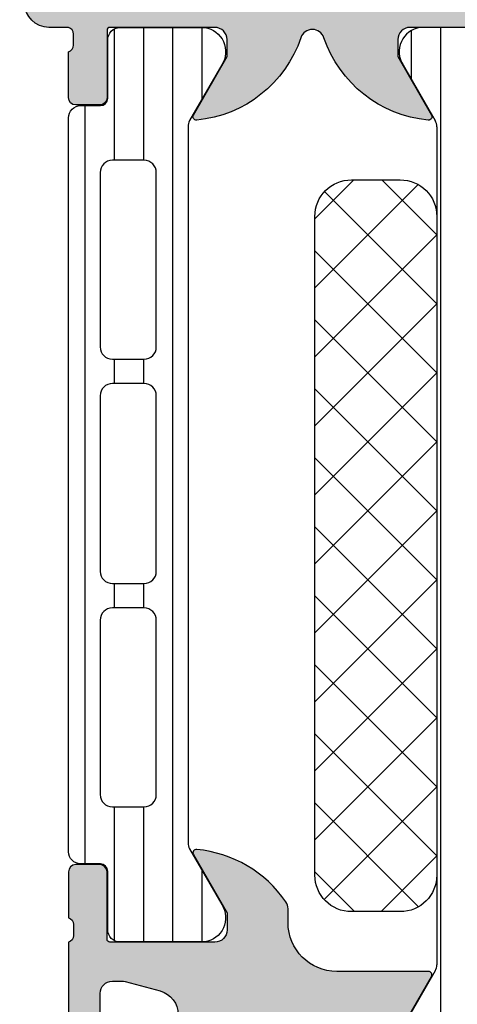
# Model space of a CAD drawing. Header units: millimetres. Extents: x 247761 to 294611, y 172579 to 236863.
# Tile 217 of 256: x 268124 to 268142, y 174642 to 174683. Entities that reach past the tile are written whole.
import ezdxf

# ---------------------------------------------------------------- set-up
doc = ezdxf.new("R2010")
doc.units = ezdxf.units.MM
doc.layers.add('FASÁDA DETAILNÍ', color=4, linetype='Continuous')
doc.layers.add('NOVA', color=240, linetype='Continuous')

# ---------------------------------------------------------------- blocks, each defined once
blk = doc.blocks.new('A$C69D17D4D')
at = {"layer": 'FASÁDA DETAILNÍ'}
h = blk.add_hatch(color=256, dxfattribs=at)
edge = h.paths.add_edge_path()
edge.add_arc((-6516.799990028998, 1311.061932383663), 0.1199999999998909, 89.99999999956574, 180)
edge.add_line((-6516.919990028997, 1311.061932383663), (-6516.919990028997, 1308.301934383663))
edge.add_arc((-6517.219990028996, 1308.301934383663), 0.2999999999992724, -90.00000000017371, 0, ccw=False)
edge.add_line((-6517.219990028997, 1308.001934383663), (-6518.19996434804, 1308.001934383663))
edge.add_arc((-6518.19996434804, 1308.301934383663), 0.2999999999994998, 179.9999999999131, 270, ccw=False)
edge.add_line((-6518.49996434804, 1308.301934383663), (-6518.49996434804, 1310.181945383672))
edge.add_arc((-6518.578831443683, 1310.449488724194), 0.2789255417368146, 286.4245945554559, 361.1628700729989)
edge.add_line((-6518.29996334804, 1310.455149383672), (-6518.29996334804, 1310.908743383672))
edge.add_arc((-6518.578800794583, 1310.914411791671), 0.2788950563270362, 358.8354106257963, 433.5801235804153)
edge.add_line((-6518.49996434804, 1311.181932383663), (-6519.300139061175, 1311.181932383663))
edge.add_arc((-6519.300139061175, 1312.181932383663), 0.9999999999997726, 180.000000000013, 270, ccw=False)
edge.add_line((-6520.300139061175, 1312.181932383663), (-6520.300139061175, 1315.681939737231))
edge.add_arc((-6519.300119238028, 1315.681919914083), 1.000019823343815, 90.0011357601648, 179.9988642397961, ccw=False)
edge.add_line((-6519.300139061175, 1316.681939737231), (-6518.800139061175, 1316.681939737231))
edge.add_line((-6518.800139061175, 1316.681939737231), (-6518.800139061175, 1314.181939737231))
edge.add_arc((-6517.800093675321, 1314.181985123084), 1.0000453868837, 180.0026002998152, 269.9973997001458)
edge.add_line((-6517.800139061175, 1313.181939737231), (-6516.500120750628, 1313.181939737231))
edge.add_arc((-6516.500173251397, 1314.181992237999), 1.000052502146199, 270.0030079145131, 359.9969920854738)
edge.add_line((-6515.500120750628, 1314.181939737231), (-6515.500120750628, 1321.181939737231))
edge.add_arc((-6516.025242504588, 1321.681939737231), 0.7250881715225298, 316.4038161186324, 403.5961838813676)
edge.add_line((-6515.500120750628, 1322.181939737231), (-6515.500120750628, 1328.216027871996))
edge.add_arc((-6516.500173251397, 1328.215975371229), 1.000052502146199, 0.003007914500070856, 89.9969920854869)
edge.add_line((-6516.500120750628, 1329.216027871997), (-6517.800139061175, 1329.216027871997))
edge.add_arc((-6517.800093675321, 1328.215982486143), 1.000045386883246, 90.00260029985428, 179.9973997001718)
edge.add_line((-6518.800139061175, 1328.216027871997), (-6518.800139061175, 1326.681939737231))
edge.add_line((-6518.800139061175, 1326.681939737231), (-6519.400145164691, 1326.681939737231))
edge.add_line((-6519.400145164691, 1326.681939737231), (-6520.500120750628, 1327.781945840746))
edge.add_line((-6520.500120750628, 1327.781945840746), (-6520.500120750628, 1331.181939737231))
edge.add_line((-6520.500120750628, 1331.181939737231), (-6493.500219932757, 1331.181939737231))
edge.add_line((-6493.500219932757, 1331.181939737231), (-6493.500219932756, 1327.781945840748))
edge.add_line((-6493.500219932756, 1327.781945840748), (-6494.600195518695, 1326.681939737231))
edge.add_line((-6494.600195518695, 1326.681939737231), (-6495.20020162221, 1326.681939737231))
edge.add_line((-6495.20020162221, 1326.681939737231), (-6495.200201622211, 1328.216027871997))
edge.add_arc((-6496.200247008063, 1328.215982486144), 1.000045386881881, 0.00260029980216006, 89.99739970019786)
edge.add_line((-6496.20020162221, 1329.216027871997), (-6497.500219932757, 1329.216027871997))
edge.add_arc((-6497.50016743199, 1328.215975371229), 1.000052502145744, 90.003007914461, 179.9969920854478)
edge.add_line((-6498.500219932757, 1328.216027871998), (-6498.500219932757, 1322.181939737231))
edge.add_arc((-6497.975098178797, 1321.681939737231), 0.7250881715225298, 136.4038161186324, 223.5961838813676)
edge.add_line((-6498.500219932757, 1321.181939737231), (-6498.500219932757, 1314.181939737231))
edge.add_arc((-6497.500167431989, 1314.181992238), 1.000052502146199, 180.0030079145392, 269.9969920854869)
edge.add_line((-6497.500219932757, 1313.181939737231), (-6496.20020162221, 1313.181939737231))
edge.add_arc((-6496.200247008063, 1314.181985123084), 1.000045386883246, 270.0026002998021, 359.9973997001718)
edge.add_line((-6495.20020162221, 1314.181939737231), (-6495.20020162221, 1316.681939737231))
edge.add_line((-6495.20020162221, 1316.681939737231), (-6494.70020162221, 1316.681939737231))
edge.add_arc((-6494.700221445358, 1315.681919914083), 1.00001982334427, 0.0011357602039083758, 89.99886423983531, ccw=False)
edge.add_line((-6493.70020162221, 1315.681939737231), (-6493.70020162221, 1311.181939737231))
edge.add_arc((-6494.2001913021, 1311.181929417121), 0.4999896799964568, -90.00118262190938, 0.0011826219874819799, ccw=False)
edge.add_line((-6494.20020162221, 1310.681939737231), (-6495.20020162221, 1310.681939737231))
edge.add_line((-6495.20020162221, 1310.681939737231), (-6495.20020162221, 1311.481942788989))
edge.add_line((-6495.20020162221, 1311.481942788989), (-6498.200216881, 1311.481942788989))
edge.add_arc((-6498.200219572, 1311.181935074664), 0.3000077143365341, 89.99948607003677, 180.0005139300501)
edge.add_arc((-6498.421390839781, 1310.91441179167), 0.2788950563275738, 106.4198764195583, 181.1645893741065)
edge.add_line((-6498.700228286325, 1310.908743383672), (-6498.700228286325, 1310.455149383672))
edge.add_arc((-6498.421360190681, 1310.449488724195), 0.2789255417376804, 178.837129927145, 253.5754054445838)
edge.add_line((-6498.500227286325, 1310.181945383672), (-6498.500227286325, 1308.301934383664))
edge.add_arc((-6498.800227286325, 1308.301934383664), 0.3000000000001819, -90, 0, ccw=False)
edge.add_line((-6498.800227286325, 1308.001934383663), (-6499.780201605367, 1308.001934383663))
edge.add_arc((-6499.780201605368, 1308.301934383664), 0.3000000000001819, 180, 270.0000000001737, ccw=False)
edge.add_line((-6500.080201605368, 1308.301934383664), (-6500.080201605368, 1311.061932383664))
edge.add_arc((-6500.200201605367, 1311.061932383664), 0.1199999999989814, 0, 90.00000000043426)
edge.add_line((-6500.200201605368, 1311.181932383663), (-6504.500227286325, 1311.181932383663))
edge.add_arc((-6504.500227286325, 1310.681932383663), 0.5, 90, 179.9999999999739)
edge.add_line((-6505.000227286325, 1310.681932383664), (-6505.000227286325, 1309.981932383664))
edge.add_line((-6505.000227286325, 1309.981932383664), (-6503.618731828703, 1307.589112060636))
edge.add_arc((-6503.738347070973, 1307.520052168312), 0.1381197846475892, -97.7024374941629, 30.0000000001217, ccw=False)
edge.add_arc((-6503.29072868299, 1312.361403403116), 4.999999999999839, 198.7094007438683, 264.65077199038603, ccw=False)
edge.add_arc((-6508.500095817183, 1310.5971772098), 0.5000000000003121, 18.70940074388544, 161.2905992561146)
edge.add_arc((-6513.709462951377, 1312.361403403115), 4.999999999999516, 275.34922800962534, 341.29059925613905, ccw=False)
edge.add_arc((-6513.261844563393, 1307.520052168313), 0.1381197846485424, 149.9999999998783, 277.7024374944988, ccw=False)
edge.add_line((-6513.381459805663, 1307.589112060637), (-6511.99996434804, 1309.981932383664))
edge.add_line((-6511.99996434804, 1309.981932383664), (-6511.999964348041, 1310.681932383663))
edge.add_arc((-6512.499964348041, 1310.681932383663), 0.5, 2.605510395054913e-11, 90.00000000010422)
edge.add_line((-6512.499964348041, 1311.181932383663), (-6516.799990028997, 1311.181932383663))
edge = h.paths.add_edge_path(flags=16)
edge.add_arc((-6501.500212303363, 1329.081933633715), 0.5, 0, 90)
edge.add_line((-6501.500212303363, 1329.581933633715), (-6513.500120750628, 1329.581933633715))
edge.add_arc((-6513.500120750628, 1329.081933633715), 0.5, 90, 180)
edge.add_line((-6514.000120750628, 1329.081933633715), (-6514.000120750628, 1313.381951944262))
edge.add_arc((-6513.500120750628, 1313.381951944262), 0.5, 180, 270)
edge.add_line((-6513.500120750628, 1312.881951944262), (-6501.500212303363, 1312.881951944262))
edge.add_arc((-6501.500212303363, 1313.381951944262), 0.5, 270, 360)
edge.add_line((-6501.000212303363, 1313.381951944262), (-6501.000212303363, 1314.881951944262))
edge.add_line((-6501.000212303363, 1314.881951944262), (-6500.500212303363, 1314.881951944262))
edge.add_arc((-6500.500212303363, 1315.381951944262), 0.5, 270, 360)
edge.add_line((-6500.000212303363, 1315.381951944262), (-6500.000212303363, 1327.081933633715))
edge.add_arc((-6500.500212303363, 1327.081933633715), 0.5, 0, 90)
edge.add_line((-6500.500212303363, 1327.581933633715), (-6501.000212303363, 1327.581933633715))
edge.add_line((-6501.000212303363, 1327.581933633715), (-6501.000212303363, 1329.081933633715))
h = blk.add_hatch(dxfattribs=at)
h.set_pattern_fill('_USER', color=256, scale=1.2, angle=90, style=0, pattern_type=0)
h.set_pattern_definition([(90, (-6518.500120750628, 1273.681939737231), (-1.2, 7.347638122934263e-17), [])])
edge = h.paths.add_edge_path()
edge.add_line((-6513.533108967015, 1277.506049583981), (-6512.214639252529, 1275.222392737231))
edge.add_arc((-6513.055891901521, 1274.681757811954), 0.9999960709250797, -81.81839194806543, 32.727016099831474, ccw=False)
edge.add_line((-6512.913581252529, 1273.691939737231), (-6516.390122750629, 1273.691939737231))
edge.add_arc((-6516.390125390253, 1274.191935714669), 0.4999959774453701, 179.999697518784, 270.00030248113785, ccw=False)
edge.add_line((-6516.890121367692, 1274.191938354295), (-6516.889789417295, 1276.591936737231))
edge.add_arc((-6517.189789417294, 1276.591936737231), 0.2999999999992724, 4.342517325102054e-11, 90.0000000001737)
edge.add_line((-6517.189789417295, 1276.891936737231), (-6518.000120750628, 1276.891936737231))
edge.add_arc((-6518.000123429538, 1277.391934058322), 0.4999973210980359, 179.9996930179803, 270.0003069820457, ccw=False)
edge.add_line((-6518.500120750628, 1277.391936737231), (-6518.500120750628, 1307.474411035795))
edge.add_arc((-6518.000123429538, 1307.474413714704), 0.4999973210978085, 89.99969301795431, 180.0003069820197, ccw=False)
edge.add_line((-6518.000120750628, 1307.974411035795), (-6517.189789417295, 1307.974411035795))
edge.add_arc((-6517.189789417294, 1308.274411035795), 0.2999999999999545, 269.9999999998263, 360)
edge.add_line((-6516.889789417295, 1308.274411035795), (-6516.890121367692, 1310.674409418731))
edge.add_arc((-6516.390125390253, 1310.674412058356), 0.4999959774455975, 89.99969751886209, 180.000302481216, ccw=False)
edge.add_line((-6516.390122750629, 1311.174408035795), (-6512.913581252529, 1311.174408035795))
edge.add_arc((-6513.055891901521, 1310.184589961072), 0.9999960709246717, -32.72701609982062, 81.81839194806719, ccw=False)
edge.add_line((-6512.214639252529, 1309.643955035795), (-6513.533108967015, 1307.360298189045))
edge.add_arc((-6513.100096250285, 1307.110298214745), 0.5000000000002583, 150.0000034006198, 179.9999400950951)
edge.add_line((-6513.600096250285, 1307.110298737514), (-6513.600096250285, 1277.756049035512))
edge.add_arc((-6513.100096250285, 1277.756049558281), 0.5000000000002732, 180.0000599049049, 209.9999965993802)
edge = h.paths.add_edge_path(flags=16)
edge.add_line((-6514.900107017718, 1298.082766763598), (-6514.900122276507, 1305.232791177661))
edge.add_arc((-6515.400165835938, 1305.232747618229), 0.5000435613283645, 0.004991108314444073, 89.99500889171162)
edge.add_line((-6515.400122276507, 1305.732791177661), (-6516.700131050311, 1305.732791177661))
edge.add_arc((-6516.700103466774, 1305.232778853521), 0.5000123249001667, 90.00316076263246, 179.9985877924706)
edge.add_line((-6517.200115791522, 1305.232791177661), (-6517.200115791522, 1298.082766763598))
edge.add_arc((-6516.700072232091, 1298.082810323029), 0.5000435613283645, 180.0049911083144, 269.9950088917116)
edge.add_line((-6516.700115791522, 1297.582766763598), (-6515.400107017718, 1297.582766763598))
edge.add_arc((-6515.400150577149, 1298.082810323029), 0.5000435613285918, 270.0049911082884, 359.9950088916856)
edge = h.paths.add_edge_path(flags=16)
edge.add_line((-6514.900107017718, 1279.732767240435), (-6514.900107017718, 1286.882793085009))
edge.add_arc((-6515.400150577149, 1286.882749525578), 0.5000435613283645, 0.004991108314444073, 89.99500889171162)
edge.add_line((-6515.400107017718, 1287.382793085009), (-6516.700115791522, 1287.382793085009))
edge.add_arc((-6516.700072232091, 1286.882749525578), 0.5000435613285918, 90.00499110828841, 179.9950088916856)
edge.add_line((-6517.200115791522, 1286.882793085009), (-6517.200115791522, 1279.732767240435))
edge.add_arc((-6516.700072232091, 1279.732810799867), 0.5000435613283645, 180.0049911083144, 269.9950088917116)
edge.add_line((-6516.700115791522, 1279.232767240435), (-6515.400107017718, 1279.232767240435))
edge.add_arc((-6515.400150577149, 1279.732810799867), 0.5000435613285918, 270.0049911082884, 359.9950088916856)
edge = h.paths.add_edge_path(flags=16)
edge.add_line((-6514.900107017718, 1288.882793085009), (-6514.900107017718, 1296.082766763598))
edge.add_arc((-6515.400056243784, 1296.082817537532), 0.4999492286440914, 359.9941811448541, 450.0058188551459)
edge.add_line((-6515.400107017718, 1296.582766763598), (-6516.700115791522, 1296.582766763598))
edge.add_arc((-6516.700166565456, 1296.082817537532), 0.4999492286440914, 89.99418114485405, 180.0058188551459)
edge.add_line((-6517.200115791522, 1296.082766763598), (-6517.200115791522, 1288.882793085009))
edge.add_arc((-6516.700166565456, 1288.882742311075), 0.4999492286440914, 179.9941811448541, 270.0058188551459)
edge.add_line((-6516.700115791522, 1288.382793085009), (-6515.400107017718, 1288.382793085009))
edge.add_arc((-6515.400056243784, 1288.882742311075), 0.4999492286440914, 269.9941811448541, 360.005818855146)
h = blk.add_hatch(dxfattribs=at)
h.set_pattern_fill('LINIE', color=256, scale=1.2, angle=90, style=0)
h.set_pattern_definition([(90, (19.28296211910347, -0.6246130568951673), (-1.2, 7.347638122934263e-17), [])])
edge = h.paths.add_edge_path()
edge.add_arc((-6499.809310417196, 1271.592023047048), 0.2999999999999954, 90.00207529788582, 180.0020752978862, ccw=False)
edge.add_line((-6499.80932128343, 1271.892023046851), (-6498.998989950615, 1271.892051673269))
edge.add_arc((-6498.999005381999, 1272.392048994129), 0.4999973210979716, 270.0017683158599, 360.0023822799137)
edge.add_line((-6498.499008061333, 1272.392069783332), (-6498.497687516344, 1273.23314202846))
edge.add_arc((-6498.297687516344, 1273.23314202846), 0.1999999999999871, 90.00000000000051, 180.0000000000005, ccw=False)
edge.add_line((-6498.297687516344, 1273.43314202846), (-6494.197687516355, 1273.43314202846))
edge.add_arc((-6494.197687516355, 1273.93314202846), 0.5000000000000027, 269.9999999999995, 359.9999999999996)
edge.add_line((-6493.697687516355, 1273.93314202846), (-6493.697687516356, 1274.763891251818))
edge.add_arc((-6494.697687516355, 1274.763891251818), 0.9999999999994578, 360.0000000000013, 434.9999999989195)
edge.add_line((-6494.438868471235, 1275.729817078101), (-6495.197687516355, 1275.93314202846))
edge.add_line((-6495.197687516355, 1275.93314202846), (-6495.197687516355, 1274.93314202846))
edge.add_line((-6495.197687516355, 1274.93314202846), (-6497.497687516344, 1274.93314202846))
edge.add_arc((-6497.495978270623, 1275.937268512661), 1.004127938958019, 180.2340877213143, 269.9024699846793, ccw=False)
edge.add_line((-6498.50009782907, 1275.933166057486), (-6498.50009782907, 1278.933044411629))
edge.add_arc((-6497.495978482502, 1278.929016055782), 1.004127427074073, 450.09751797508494, 539.7701403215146, ccw=False)
edge.add_line((-6497.497687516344, 1279.93314202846), (-6495.197687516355, 1279.93314202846))
edge.add_line((-6495.197687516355, 1279.93314202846), (-6495.197687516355, 1278.93314202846))
edge.add_line((-6495.197687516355, 1278.93314202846), (-6494.438868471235, 1279.136466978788))
edge.add_arc((-6494.697687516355, 1280.102392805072), 1.000000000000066, 285.0000000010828, 359.9999999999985)
edge.add_line((-6493.697687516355, 1280.102392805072), (-6493.697687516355, 1280.93314202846))
edge.add_arc((-6494.197687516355, 1280.93314202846), 0.4999999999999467, 360, 450)
edge.add_line((-6494.197687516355, 1281.43314202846), (-6498.297687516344, 1281.43314202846))
edge.add_arc((-6498.295958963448, 1281.637315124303), 0.2041804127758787, 181.1558689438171, 269.5149389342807, ccw=False)
edge.add_line((-6498.50009782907, 1281.633196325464), (-6498.500120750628, 1307.474563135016))
edge.add_arc((-6499.000118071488, 1307.474547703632), 0.4999973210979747, 360.0017683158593, 450.0023822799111)
edge.add_line((-6499.000138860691, 1307.974545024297), (-6499.810470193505, 1307.974516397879))
edge.add_arc((-6499.810481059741, 1308.274516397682), 0.299999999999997, 180.0020752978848, 270.0020752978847, ccw=False)
edge.add_line((-6500.110481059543, 1308.274505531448), (-6500.110236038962, 1310.674503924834))
edge.add_arc((-6500.610232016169, 1310.674488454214), 0.499995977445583, 360.0017728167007, 450.0023777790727)
edge.add_line((-6500.610252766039, 1311.174484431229), (-6504.086794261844, 1311.174357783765))
edge.add_arc((-6503.944447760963, 1310.184544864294), 0.99999607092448, 458.1836833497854, 572.7290913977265)
edge.add_line((-6504.785680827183, 1309.643879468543), (-6503.467128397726, 1307.360270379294))
edge.add_arc((-6503.900132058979, 1307.1102547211), 0.5000000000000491, 360.00213520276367, 390.00207189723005, ccw=False)
edge.add_line((-6503.400132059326, 1307.110273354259), (-6503.399045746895, 1272.75600459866))
edge.add_arc((-6503.899045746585, 1272.755987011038), 0.5000000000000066, 330.0020786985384, 360.0020153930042, ccw=False)
edge.add_line((-6503.466023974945, 1272.506002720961), (-6504.784410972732, 1270.222298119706))
edge.add_arc((-6503.943138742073, 1269.681693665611), 0.9999960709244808, 507.2750591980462, 621.8204672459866)
edge.add_line((-6504.085413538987, 1268.691870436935), (-6500.608872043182, 1268.691997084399))
edge.add_arc((-6500.608887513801, 1269.191993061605), 0.4999959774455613, 270.0017728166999, 360.0023777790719)
edge.add_line((-6500.108891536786, 1269.192013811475), (-6500.109310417, 1271.592012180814))
edge = h.paths.add_edge_path(flags=16)
edge.add_line((-6500.299586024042, 1295.783135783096), (-6501.599580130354, 1295.783135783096))
edge.add_arc((-6501.599583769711, 1296.283132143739), 0.4999963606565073, 179.9995829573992, 270.0004170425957, ccw=False)
edge.add_line((-6502.099580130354, 1296.283135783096), (-6502.099580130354, 1305.13312967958))
edge.add_arc((-6501.599583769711, 1305.133133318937), 0.4999963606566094, 89.99958295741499, 180.0004170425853, ccw=False)
edge.add_line((-6501.599580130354, 1305.63312967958), (-6500.299586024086, 1305.63312967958))
edge.add_arc((-6500.29956945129, 1305.133129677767), 0.5000000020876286, 360.0000002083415, 450.0018991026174, ccw=False)
edge.add_line((-6499.799569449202, 1305.133129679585), (-6499.799569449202, 1296.283135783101))
edge.add_arc((-6500.299569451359, 1296.283135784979), 0.5000000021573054, 269.99810091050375, 359.99999978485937, ccw=False)
edge = h.paths.add_edge_path(flags=16)
edge.add_arc((-6500.299569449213, 1285.583129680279), 0.4999999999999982, 269.9999999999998, 360.000000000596, ccw=False)
edge.add_line((-6500.299569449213, 1285.083129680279), (-6501.599580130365, 1285.083129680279))
edge.add_arc((-6501.599580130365, 1285.583129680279), 0.4999999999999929, 179.9999999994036, 269.99999999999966, ccw=False)
edge.add_line((-6502.099580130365, 1285.583129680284), (-6502.099580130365, 1294.2831357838))
edge.add_arc((-6501.599580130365, 1294.283135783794), 0.5000000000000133, 450.0000000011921, 539.9999999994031, ccw=False)
edge.add_line((-6501.599580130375, 1294.783135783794), (-6500.299569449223, 1294.783135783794))
edge.add_arc((-6500.299569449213, 1294.283135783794), 0.5000000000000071, 360.00000000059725, 450.0000000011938, ccw=False)
edge.add_line((-6499.799569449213, 1294.283135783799), (-6499.799569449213, 1285.583129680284))
edge = h.paths.add_edge_path(flags=16)
edge.add_arc((-6501.599583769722, 1283.583133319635), 0.4999963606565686, 89.99958295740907, 180.0004170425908, ccw=False)
edge.add_line((-6501.599580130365, 1284.083129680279), (-6500.299586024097, 1284.083129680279))
edge.add_arc((-6500.2995694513, 1283.583129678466), 0.5000000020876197, 360.00000020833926, 450.0018991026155, ccw=False)
edge.add_line((-6499.799569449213, 1283.583129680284), (-6499.799569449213, 1274.73312052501))
edge.add_arc((-6500.299554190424, 1274.733120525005), 0.4999847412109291, 269.99999999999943, 360.00000000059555, ccw=False)
edge.add_line((-6500.299554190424, 1274.233135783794), (-6501.599564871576, 1274.233135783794))
edge.add_arc((-6501.599564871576, 1274.733151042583), 0.5000152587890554, 179.9999999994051, 270.0000000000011, ccw=False)
edge.add_line((-6502.099580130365, 1274.733151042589), (-6502.099580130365, 1283.583129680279))
h = blk.add_hatch(dxfattribs=at)
h.set_pattern_fill('NETZ', color=256, scale=2, angle=-45.00000000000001, style=0)
h.set_pattern_definition([(315, (-6503.400855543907, 1289.933016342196), (1.414213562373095, 1.414213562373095), []), (44.99999999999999, (-6503.400855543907, 1289.933016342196), (-1.414213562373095, 1.414213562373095), [])])
h.paths.add_polyline_path([(-6508.400855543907, 1276.433016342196, 0.4142135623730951), (-6506.900855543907, 1274.933016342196), (-6504.900855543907, 1274.933016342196, 0.4142135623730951), (-6503.400855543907, 1276.433016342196), (-6503.400855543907, 1303.433016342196, 0.4142135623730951), (-6504.900855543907, 1304.933016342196), (-6506.900855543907, 1304.933016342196, 0.4142135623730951), (-6508.400855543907, 1303.433016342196)])
h = blk.add_hatch(color=256, dxfattribs=at)
edge = h.paths.add_edge_path()
edge.add_arc((-6453.500188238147, 1256.682007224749), 0.500067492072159, 270.0077324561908, 359.9922675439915)
edge.add_line((-6453.000120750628, 1256.681939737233), (-6453.000120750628, 1260.681939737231))
edge.add_arc((-6453.500188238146, 1260.681872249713), 0.5000674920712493, 0.007732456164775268, 89.9922675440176)
edge.add_line((-6453.500120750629, 1261.181939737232), (-6454.800169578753, 1261.181939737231))
edge.add_arc((-6454.800132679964, 1260.681902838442), 0.5000369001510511, 90.00422797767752, 179.9957720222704)
edge.add_line((-6455.300169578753, 1260.681939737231), (-6455.300169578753, 1260.181939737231))
edge.add_line((-6455.300169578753, 1260.181939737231), (-6454.300169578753, 1260.181939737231))
edge.add_line((-6454.300169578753, 1260.181939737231), (-6454.300169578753, 1258.681939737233))
edge.add_arc((-6455.300132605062, 1258.681902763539), 0.9999630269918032, -90.00211851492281, 0.002118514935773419, ccw=False)
edge.add_line((-6455.300169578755, 1257.681939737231), (-6459.300169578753, 1257.681939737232))
edge.add_arc((-6459.300092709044, 1258.682016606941), 1.000076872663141, 180.0044039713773, 269.99559602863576, ccw=False)
edge.add_line((-6460.300169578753, 1258.681939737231), (-6460.300169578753, 1260.181939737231))
edge.add_line((-6460.300169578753, 1260.181939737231), (-6459.300169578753, 1260.181939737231))
edge.add_line((-6459.300169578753, 1260.181939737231), (-6459.300169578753, 1260.681939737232))
edge.add_arc((-6459.800112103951, 1260.681997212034), 0.499942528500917, 359.9934131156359, 450.0065868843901)
edge.add_line((-6459.800169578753, 1261.181939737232), (-6462.600157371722, 1261.181939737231))
edge.add_arc((-6462.600157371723, 1260.68193973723), 0.5000000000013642, 89.99999999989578, 179.9999999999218)
edge.add_line((-6463.100157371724, 1260.681939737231), (-6463.100157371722, 1260.481939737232))
edge.add_arc((-6462.600157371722, 1260.481939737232), 0.5, 180, 270)
edge.add_line((-6462.600157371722, 1259.981939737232), (-6462.100157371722, 1259.981939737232))
edge.add_arc((-6462.100192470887, 1259.481904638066), 0.5000351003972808, 0.0040217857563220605, 89.99597821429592, ccw=False)
edge.add_line((-6461.600157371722, 1259.481939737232), (-6461.600157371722, 1258.681936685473))
edge.add_arc((-6462.100173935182, 1258.681953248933), 0.5000165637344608, 270.0018979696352, 359.99810203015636, ccw=False)
edge.add_line((-6462.100157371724, 1258.181936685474), (-6493.400151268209, 1258.181936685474))
edge.add_line((-6493.400151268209, 1258.181936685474), (-6499.438608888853, 1258.61433331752))
edge.add_arc((-6499.400152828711, 1259.613553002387), 0.9999594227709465, 180.0000000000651, 267.79599713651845, ccw=False)
edge.add_line((-6500.400112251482, 1259.613553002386), (-6500.400112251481, 1266.282005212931))
edge.add_arc((-6499.900112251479, 1266.282005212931), 0.500000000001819, 90.00000000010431, 179.9999999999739, ccw=False)
edge.add_line((-6499.90011225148, 1266.782005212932), (-6499.000112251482, 1266.782005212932))
edge.add_arc((-6499.000112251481, 1267.282005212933), 0.5000000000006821, 269.9999999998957, 359.9999999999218)
edge.add_line((-6498.50011225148, 1267.282005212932), (-6498.50011225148, 1268.682006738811))
edge.add_arc((-6498.421275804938, 1268.949527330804), 0.2788950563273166, 178.8354106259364, 253.58012358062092, ccw=False)
edge.add_line((-6498.700113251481, 1268.955195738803), (-6498.700113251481, 1269.408789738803))
edge.add_arc((-6498.421245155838, 1269.41445039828), 0.2789255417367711, 106.42459455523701, 181.1628700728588, ccw=False)
edge.add_line((-6498.50011225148, 1269.681993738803), (-6498.50011225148, 1271.562004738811))
edge.add_arc((-6498.80011225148, 1271.562004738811), 0.2999999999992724, 0, 90.0000000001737)
edge.add_line((-6498.800112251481, 1271.862004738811), (-6499.780086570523, 1271.862004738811))
edge.add_arc((-6499.780086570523, 1271.562004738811), 0.3000000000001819, 90, 179.9999999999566)
edge.add_line((-6500.080086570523, 1271.562004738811), (-6500.080086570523, 1268.802006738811))
edge.add_arc((-6500.200086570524, 1268.802006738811), 0.1200000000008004, 270, 359.99999999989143, ccw=False)
edge.add_line((-6500.200086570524, 1268.682006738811), (-6504.50011225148, 1268.682006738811))
edge.add_arc((-6504.50011225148, 1269.182006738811), 0.5, 180, 270, ccw=False)
edge.add_line((-6505.00011225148, 1269.182006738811), (-6505.00011225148, 1269.88200673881))
edge.add_line((-6505.00011225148, 1269.88200673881), (-6503.618616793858, 1272.274827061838))
edge.add_arc((-6503.738232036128, 1272.343886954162), 0.1381197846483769, 330.000000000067, 450)
edge.add_line((-6503.738232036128, 1272.482006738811), (-6507.500112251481, 1272.48200673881))
edge.add_arc((-6507.50011225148, 1274.482006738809), 1.999999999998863, 179.9999999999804, 269.99999999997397, ccw=False)
edge.add_line((-6509.50011225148, 1274.48200673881), (-6509.500112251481, 1275.050002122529))
edge.add_arc((-6510.000112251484, 1275.050002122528), 0.5000000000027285, 7.816531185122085e-11, 34.47907176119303)
edge.add_arc((-6513.709610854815, 1272.502528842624), 4.999999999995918, 34.47907176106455, 84.65077199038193)
edge.add_arc((-6513.261992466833, 1277.343880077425), 0.1381197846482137, 82.29756250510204, 209.9999999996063)
edge.add_line((-6513.381607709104, 1277.274820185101), (-6512.00011225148, 1274.881999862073))
edge.add_line((-6512.00011225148, 1274.881999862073), (-6512.00011225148, 1274.181999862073))
edge.add_arc((-6512.50011225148, 1274.181999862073), 0.5, -90, 0, ccw=False)
edge.add_line((-6512.50011225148, 1273.681999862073), (-6516.800137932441, 1273.681999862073))
edge.add_arc((-6516.800137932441, 1273.80199986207), 0.1199999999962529, 180, 270, ccw=False)
edge.add_line((-6516.920137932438, 1273.80199986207), (-6516.920137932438, 1276.56199786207))
edge.add_arc((-6517.220137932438, 1276.561997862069), 0.3000000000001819, 4.342517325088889e-11, 90)
edge.add_line((-6517.220137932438, 1276.86199786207), (-6518.20011225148, 1276.86199786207))
edge.add_arc((-6518.200112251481, 1276.561997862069), 0.3000000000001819, 89.9999999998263, 179.9999999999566)
edge.add_line((-6518.50011225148, 1276.56199786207), (-6518.50011225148, 1274.681986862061))
edge.add_arc((-6518.578979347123, 1274.414443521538), 0.2789255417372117, -1.1628700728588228, 73.57540544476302, ccw=False)
edge.add_line((-6518.30011125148, 1274.408782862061), (-6518.30011125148, 1273.955188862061))
edge.add_arc((-6518.578948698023, 1273.949520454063), 0.2788950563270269, -73.58012358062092, 1.1645893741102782, ccw=False)
edge.add_line((-6518.50011225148, 1273.681999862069), (-6518.50011225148, 1270.681941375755))
edge.add_line((-6518.50011225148, 1270.681941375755), (-6517.800039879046, 1269.981838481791))
edge.add_line((-6517.800039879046, 1269.981838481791), (-6517.200033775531, 1269.98183848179))
edge.add_line((-6517.200033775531, 1269.98183848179), (-6517.200033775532, 1271.581844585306))
edge.add_arc((-6516.700024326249, 1271.581835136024), 0.5000094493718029, 90.00108278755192, 179.998917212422, ccw=False)
edge.add_line((-6516.700033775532, 1272.081844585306), (-6516.304605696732, 1272.081844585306))
edge.add_arc((-6516.304605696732, 1271.581844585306), 0.4999999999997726, 74.9999999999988, 90, ccw=False)
edge.add_line((-6516.175196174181, 1272.064807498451), (-6514.741309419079, 1271.680598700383))
edge.add_arc((-6515.000128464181, 1270.714672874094), 1.000000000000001, -2.609112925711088e-11, 75.00000000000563, ccw=False)
edge.add_line((-6514.000128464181, 1270.714672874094), (-6514.000128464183, 1264.981850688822))
edge.add_line((-6514.000128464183, 1264.981850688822), (-6517.200033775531, 1264.981850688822))
edge.add_line((-6517.200033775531, 1264.981850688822), (-6517.200033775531, 1265.781838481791))
edge.add_line((-6517.200033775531, 1265.781838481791), (-6517.800039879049, 1265.781838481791))
edge.add_line((-6517.800039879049, 1265.781838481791), (-6518.5000215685, 1264.569405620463))
edge.add_line((-6518.5000215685, 1264.569405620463), (-6518.5000215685, 1263.481850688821))
edge.add_line((-6518.5000215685, 1263.481850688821), (-6503.50011225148, 1263.481850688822))
edge.add_arc((-6503.50011225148, 1262.981850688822), 0.5000000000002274, 0, 90, ccw=False)
edge.add_line((-6503.00011225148, 1262.981850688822), (-6503.000112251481, 1257.181939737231))
edge.add_arc((-6502.000112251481, 1257.181939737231), 1, 179.999999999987, 270)
edge.add_line((-6502.000112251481, 1256.181939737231), (-6453.500120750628, 1256.181939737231))
edge = h.paths.add_edge_path(flags=16)
edge.add_line((-6512.400128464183, 1265.781838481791), (-6512.400128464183, 1270.18183848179))
edge.add_arc((-6511.900128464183, 1270.18183848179), 0.5, 90, 180, ccw=False)
edge.add_line((-6511.900128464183, 1270.68183848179), (-6507.500128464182, 1270.681838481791))
edge.add_arc((-6507.500128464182, 1270.181838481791), 0.5, 0, 90, ccw=False)
edge.add_line((-6507.000128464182, 1270.181838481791), (-6507.000128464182, 1265.781838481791))
edge.add_arc((-6507.500128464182, 1265.781838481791), 0.5, -90, 0, ccw=False)
edge.add_line((-6507.500128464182, 1265.281838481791), (-6511.900128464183, 1265.281838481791))
edge.add_arc((-6511.900128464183, 1265.781838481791), 0.5, 180, 270, ccw=False)
for p, q in [((-6500.610252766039, 1311.174484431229), (-6504.086794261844, 1311.174357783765)), ((-6504.785680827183, 1309.643879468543), (-6503.467128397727, 1307.360270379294)), ((-6503.400132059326, 1307.110273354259), (-6503.399045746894, 1272.75600459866)), ((-6503.466023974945, 1272.506002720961), (-6504.784410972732, 1270.222298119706))]:
    blk.add_line(p, q, dxfattribs=at)
for points in [[(-6500.200201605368, 1311.181932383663), (-6504.500227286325, 1311.181932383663, 0.414213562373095), (-6505.000227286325, 1310.681932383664), (-6505.000227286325, 1309.981932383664), (-6503.618731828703, 1307.589112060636, -0.6230654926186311), (-6503.756859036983, 1307.383178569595, -0.295935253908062), (-6508.026516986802, 1310.757561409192, 0.717126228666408), (-6508.973674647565, 1310.757561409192, -0.295935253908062), (-6513.243332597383, 1307.383178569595, -0.6230654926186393), (-6513.381459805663, 1307.589112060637), (-6511.99996434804, 1309.981932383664), (-6511.999964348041, 1310.681932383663, 0.414213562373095), (-6512.499964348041, 1311.181932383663), (-6516.799990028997, 1311.181932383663, 0.414213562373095), (-6516.919990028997, 1311.061932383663), (-6516.919990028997, 1308.301934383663, -0.414213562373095), (-6517.219990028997, 1308.001934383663), (-6518.19996434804, 1308.001934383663, -0.414213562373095), (-6518.49996434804, 1308.301934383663), (-6518.49996434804, 1310.181945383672, 0.3381811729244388), (-6518.29996334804, 1310.455149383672), (-6518.29996334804, 1310.908743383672, 0.338212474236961), (-6518.49996434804, 1311.181932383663), (-6519.300139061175, 1311.181932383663, -0.414213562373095), (-6520.300139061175, 1312.181932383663)], [(-6505.00011225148, 1269.88200673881), (-6503.618616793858, 1272.274827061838, 0.5773502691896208), (-6503.738232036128, 1272.482006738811), (-6507.500112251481, 1272.48200673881, -0.4142135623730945), (-6509.50011225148, 1274.48200673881), (-6509.500112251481, 1275.050002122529, 0.1515887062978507), (-6509.587945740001, 1275.333054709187, 0.2224807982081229), (-6513.243480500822, 1277.480753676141, 0.6230654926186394), (-6513.381607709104, 1277.274820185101), (-6512.00011225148, 1274.881999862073), (-6512.00011225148, 1274.181999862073, -0.414213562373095), (-6512.50011225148, 1273.681999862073), (-6516.800137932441, 1273.681999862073, -0.414213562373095), (-6516.920137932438, 1273.80199986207), (-6516.920137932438, 1276.56199786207, 0.414213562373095), (-6517.220137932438, 1276.86199786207), (-6518.20011225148, 1276.86199786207, 0.414213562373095), (-6518.50011225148, 1276.56199786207), (-6518.50011225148, 1274.681986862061, -0.3381811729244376), (-6518.30011125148, 1274.408782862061), (-6518.30011125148, 1273.955188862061, -0.338212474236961), (-6518.50011225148, 1273.681999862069), (-6518.50011225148, 1270.681941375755)], [(-6517.200033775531, 1269.98183848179), (-6517.200033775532, 1271.581844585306, -0.4142024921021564), (-6516.700033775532, 1272.081844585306), (-6516.304605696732, 1272.081844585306, -0.06554346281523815), (-6516.175196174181, 1272.064807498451), (-6514.741309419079, 1271.680598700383, -0.339454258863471), (-6514.000128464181, 1270.714672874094)]]:
    blk.add_lwpolyline(points, format="xyb", dxfattribs=at)
for points in [[(-6513.533108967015, 1277.506049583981), (-6512.214639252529, 1275.222392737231, -0.5460410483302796), (-6512.913581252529, 1273.691939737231), (-6516.390122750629, 1273.691939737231, -0.414216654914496), (-6516.890121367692, 1274.191938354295), (-6516.889789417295, 1276.591936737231, 0.414213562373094), (-6517.189789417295, 1276.891936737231), (-6518.000120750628, 1276.891936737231, -0.414216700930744), (-6518.500120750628, 1277.391936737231), (-6518.500120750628, 1307.474411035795, -0.414216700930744), (-6518.000120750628, 1307.974411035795), (-6517.189789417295, 1307.974411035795, 0.414213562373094), (-6516.889789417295, 1308.274411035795), (-6516.890121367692, 1310.674409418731, -0.4142166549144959), (-6516.390122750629, 1311.174408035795), (-6512.913581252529, 1311.174408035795, -0.5460410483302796), (-6512.214639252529, 1309.643955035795), (-6513.533108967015, 1307.360298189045, 0.1316522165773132), (-6513.600096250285, 1307.110298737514), (-6513.600096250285, 1277.756049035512, 0.1316522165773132)], [(-6514.900107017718, 1298.082766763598), (-6514.900122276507, 1305.232791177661, 0.4141625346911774), (-6515.400122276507, 1305.732791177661), (-6516.700131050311, 1305.732791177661, 0.4141901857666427), (-6517.200115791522, 1305.232791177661), (-6517.200115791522, 1298.082766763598, 0.4141625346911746), (-6516.700115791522, 1297.582766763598), (-6515.400107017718, 1297.582766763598, 0.4141625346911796)], [(-6503.400855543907, 1303.433016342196), (-6503.400855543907, 1276.433016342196, -0.414213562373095), (-6504.900855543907, 1274.933016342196), (-6506.900855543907, 1274.933016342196, -0.414213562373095), (-6508.400855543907, 1276.433016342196), (-6508.400855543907, 1303.433016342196, -0.414213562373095), (-6506.900855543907, 1304.933016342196), (-6504.900855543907, 1304.933016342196, -0.414213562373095)], [(-6514.900107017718, 1288.882793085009), (-6514.900107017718, 1296.082766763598, 0.4142730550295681), (-6515.400107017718, 1296.582766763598), (-6516.700115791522, 1296.582766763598, 0.4142730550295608), (-6517.200115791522, 1296.082766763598), (-6517.200115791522, 1288.882793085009, 0.4142730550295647), (-6516.700115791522, 1288.382793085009), (-6515.400107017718, 1288.382793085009, 0.414273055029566)], [(-6514.900107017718, 1279.732767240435), (-6514.900107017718, 1286.882793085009, 0.414162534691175), (-6515.400107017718, 1287.382793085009), (-6516.700115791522, 1287.382793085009, 0.4141625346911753), (-6517.200115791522, 1286.882793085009), (-6517.200115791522, 1279.732767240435, 0.4141625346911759), (-6516.700115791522, 1279.232767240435), (-6515.400107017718, 1279.232767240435, 0.4141625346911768)]]:
    blk.add_lwpolyline(points, format="xyb", close=True, dxfattribs=at)
for centre, radius, start, end in [((-6503.944447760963, 1310.184544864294), 0.9999960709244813, 98.18368334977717, 212.7290913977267), ((-6503.900132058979, 1307.1102547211), 0.5000000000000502, 0.002135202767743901, 30.0020718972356), ((-6503.899045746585, 1272.755987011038), 0.5000000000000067, 330.0020786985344, 0.002015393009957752)]:
    blk.add_arc(centre, radius, start, end, dxfattribs=at)

msp = doc.modelspace()

# ---------------------------------------------------------------- block references
at = {"layer": 'NOVA', "ltscale": 300}
msp.add_blockref('A$C69D17D4D', (274644.5174331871, 173371.2585875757), dxfattribs=at)

doc.saveas('drawing.dxf')
